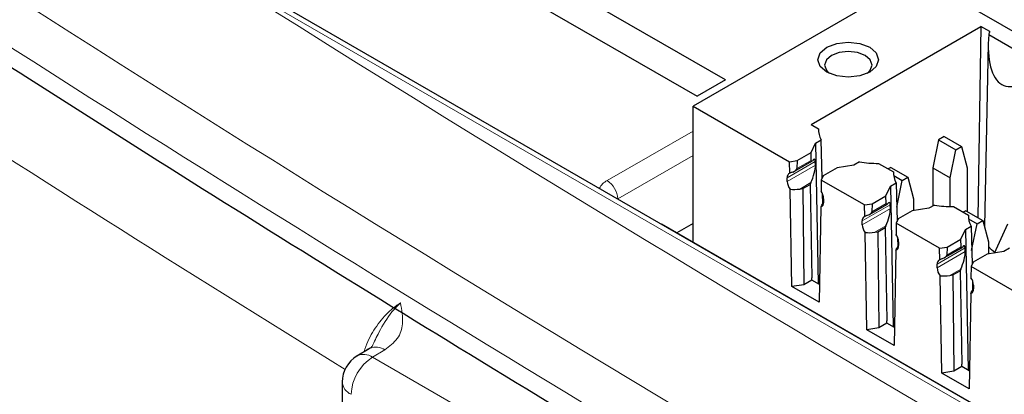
# Paper-space layout 'Blatt4' of a CAD drawing. Header units: millimetres. Extents: x 5 to 418, y 2 to 292.
# Tile 41 of 68: x 86 to 99, y 202 to 207. Entities that reach past the tile are written whole.
import ezdxf

# ---------------------------------------------------------------- set-up
doc = ezdxf.new("R2010")
doc.units = ezdxf.units.MM

psp = doc.layouts.new('Blatt4')

# ---------------------------------------------------------------- linework, layer by layer
at = {"color": 7, "linetype": 'Continuous', "lineweight": 25}
for p, q in [((95.422, 206.164), (90.19, 209.184)), ((89.816, 208.968), (95.048, 205.948)), ((113.535, 193.313), (88.392, 207.828)), ((97.965, 207.533), (94.995, 205.819)), ((97.965, 207.533), (115.784, 197.247)), ((96.554, 205.576), (98.796, 206.87)), ((98.796, 206.87), (98.758, 204.343)), ((98.914, 206.802), (98.796, 206.87)), ((98.901, 206.764), (99.602, 206.36)), ((98.894, 206.64), (98.843, 204.23)), ((95.422, 206.164), (95.048, 205.948)), ((94.995, 205.819), (96.271, 205.082)), ((94.995, 204.017), (94.995, 205.819)), ((96.554, 205.576), (96.652, 205.519)), ((96.652, 205.519), (96.653, 205.483)), ((96.612, 205.33), (96.688, 205.374)), ((96.7, 204.866), (96.688, 205.374)), ((98.239, 205.373), (98.163, 205.002)), ((98.313, 205.416), (98.239, 205.373)), ((98.239, 205.373), (98.465, 205.242)), ((98.313, 205.416), (98.539, 205.285)), ((96.553, 205.203), (96.612, 205.33)), ((96.612, 205.33), (96.648, 203.471)), ((98.389, 204.872), (98.465, 205.242)), ((98.465, 205.242), (98.539, 205.285)), ((98.539, 205.285), (98.615, 205.002)), ((96.37, 205.097), (96.553, 205.203)), ((96.556, 205.101), (96.553, 205.203)), ((96.271, 205.082), (96.37, 205.097)), ((96.274, 204.931), (96.271, 205.082)), ((96.337, 204.958), (96.565, 205.089)), ((96.37, 205.097), (96.367, 204.992)), ((96.611, 205.038), (96.61, 205.086)), ((96.898, 205.004), (96.715, 204.898)), ((97.118, 205.038), (96.898, 205.004)), ((97.194, 205.082), (97.118, 205.038)), ((97.445, 205.061), (97.642, 204.948)), ((97.606, 205.008), (97.572, 204.988)), ((97.606, 205.008), (97.832, 204.877)), ((98.163, 205.002), (98.389, 204.872)), ((98.163, 205.002), (98.163, 204.498)), ((98.615, 205.002), (98.615, 204.425)), ((96.239, 204.823), (96.239, 204.872)), ((96.688, 204.841), (96.686, 204.693)), ((96.715, 204.898), (96.688, 204.841)), ((97.261, 204.511), (96.688, 204.841)), ((97.642, 204.948), (97.643, 204.911)), ((97.645, 204.899), (97.758, 204.834)), ((97.758, 204.834), (97.832, 204.877)), ((97.832, 204.877), (97.908, 204.594)), ((98.389, 204.49), (98.389, 204.872)), ((96.3, 203.433), (96.277, 204.719)), ((96.405, 204.722), (96.446, 204.729)), ((96.446, 204.729), (96.541, 204.784)), ((96.446, 204.729), (96.46, 203.457)), ((96.552, 204.808), (96.541, 204.784)), ((96.541, 204.784), (96.565, 203.55)), ((97.543, 204.632), (97.602, 204.759)), ((97.602, 204.759), (97.678, 204.802)), ((97.602, 204.759), (97.638, 202.899)), ((97.678, 204.802), (97.69, 204.295)), ((97.686, 204.481), (97.758, 204.834)), ((96.708, 204.53), (96.705, 204.657)), ((96.72, 204.594), (96.72, 204.545)), ((97.36, 204.526), (97.543, 204.632)), ((97.546, 204.53), (97.543, 204.632)), ((97.908, 204.594), (97.908, 204.436)), ((96.682, 204.486), (96.66, 203.225)), ((96.72, 204.552), (96.716, 204.543)), ((97.261, 204.511), (97.36, 204.526)), ((97.264, 204.359), (97.261, 204.511)), ((97.327, 204.387), (97.555, 204.518)), ((97.36, 204.526), (97.357, 204.42)), ((97.601, 204.466), (97.6, 204.514)), ((98.108, 204.467), (97.888, 204.433)), ((98.184, 204.51), (98.108, 204.467)), ((98.435, 204.49), (98.632, 204.376)), ((97.705, 204.327), (97.678, 204.27)), ((97.888, 204.433), (97.705, 204.327)), ((98.596, 204.436), (98.562, 204.416)), ((98.596, 204.436), (98.822, 204.306)), ((98.632, 204.376), (98.633, 204.34)), ((98.635, 204.328), (98.748, 204.262)), ((112.148, 194.115), (94.578, 204.258)), ((94.578, 204.257), (94.578, 204.258)), ((94.995, 204.266), (94.78, 204.141)), ((97.229, 204.251), (97.229, 204.3)), ((97.436, 204.157), (97.531, 204.212)), ((97.542, 204.236), (97.531, 204.212)), ((97.531, 204.212), (97.555, 202.979)), ((97.678, 204.27), (97.676, 204.121)), ((98.251, 203.939), (97.678, 204.27)), ((98.533, 204.06), (98.592, 204.187)), ((98.592, 204.187), (98.668, 204.231)), ((98.592, 204.187), (98.628, 202.328)), ((98.668, 204.231), (98.68, 203.723)), ((98.675, 203.91), (98.748, 204.262)), ((98.748, 204.262), (98.822, 204.306)), ((98.822, 204.306), (98.898, 204.023)), ((98.976, 203.876), (99.153, 204.263)), ((97.29, 202.861), (97.267, 204.148)), ((97.395, 204.151), (97.436, 204.157)), ((97.436, 204.157), (97.45, 202.886)), ((97.695, 204.085), (97.698, 203.958)), ((98.35, 203.954), (98.533, 204.06)), ((98.536, 203.959), (98.533, 204.06)), ((97.71, 203.981), (97.706, 203.971)), ((97.71, 204.023), (97.71, 203.974)), ((98.251, 203.939), (98.35, 203.954)), ((98.254, 203.788), (98.251, 203.939)), ((98.317, 203.815), (98.545, 203.946)), ((98.35, 203.954), (98.347, 203.849)), ((98.591, 203.895), (98.59, 203.943)), ((98.898, 204.023), (98.898, 203.864)), ((99.174, 203.939), (99.098, 203.895)), ((97.672, 203.914), (97.65, 202.653)), ((98.878, 203.861), (98.695, 203.755)), ((99.098, 203.895), (98.878, 203.861)), ((98.219, 203.68), (98.219, 203.729)), ((98.668, 203.698), (98.666, 203.55)), ((98.695, 203.755), (98.668, 203.698)), ((99.241, 203.368), (98.668, 203.698)), ((96.566, 203.518), (96.565, 203.55)), ((98.28, 202.29), (98.257, 203.576)), ((98.385, 203.579), (98.426, 203.586)), ((98.426, 203.586), (98.521, 203.641)), ((98.426, 203.586), (98.44, 202.314)), ((98.532, 203.665), (98.521, 203.641)), ((98.521, 203.641), (98.544, 202.408)), ((96.46, 203.457), (96.3, 203.433)), ((96.66, 203.225), (96.3, 203.433)), ((96.566, 203.518), (96.46, 203.457)), ((96.664, 203.461), (96.566, 203.518)), ((98.685, 203.514), (98.688, 203.387)), ((98.7, 203.409), (98.696, 203.4)), ((98.7, 203.451), (98.7, 203.402)), ((98.662, 203.343), (98.64, 202.082)), ((97.555, 202.947), (97.45, 202.886)), ((97.555, 202.947), (97.555, 202.979)), ((97.654, 202.89), (97.555, 202.947)), ((97.45, 202.886), (97.29, 202.861)), ((97.65, 202.653), (97.29, 202.861)), ((90.718, 202.612), (90.556, 202.515)), ((98.545, 202.375), (98.44, 202.314)), ((98.545, 202.375), (98.544, 202.408)), ((98.644, 202.318), (98.545, 202.375)), ((98.44, 202.314), (98.28, 202.29)), ((98.64, 202.082), (98.28, 202.29)), ((90.362, 202.172), (90.362, 174.845))]:
    psp.add_line(p, q, dxfattribs=at)
at = {"color": 7, "linetype": 'Continuous', "lineweight": 18}
for p, q in [((113.433, 193.302), (88.29, 207.817)), ((93.859, 204.834), (94.995, 205.489)), ((94.995, 205.166), (94, 204.591)), ((96.556, 205.101), (96.367, 204.992)), ((96.61, 205.086), (96.239, 204.872)), ((96.611, 205.038), (96.239, 204.823)), ((96.552, 204.808), (96.405, 204.722)), ((94, 204.591), (94, 204.591)), ((96.716, 204.543), (96.72, 204.545)), ((97.6, 204.514), (97.229, 204.3)), ((97.601, 204.466), (97.229, 204.251)), ((97.546, 204.53), (97.357, 204.42)), ((97.542, 204.236), (97.395, 204.151)), ((97.706, 203.971), (97.71, 203.974)), ((98.59, 203.943), (98.219, 203.729)), ((98.536, 203.959), (98.347, 203.849)), ((98.591, 203.895), (98.219, 203.68)), ((98.532, 203.665), (98.385, 203.579)), ((98.696, 203.4), (98.7, 203.402)), ((90.923, 202.595), (90.762, 202.499)), ((90.762, 202.499), (108.59, 192.206))]:
    psp.add_line(p, q, dxfattribs=at)
at = {"color": 7, "linetype": 'Continuous', "lineweight": 25, "flags": 128}
for points in [[(97.328, 206.595), (97.415, 206.52), (97.445, 206.431), (97.415, 206.343), (97.328, 206.268), (97.199, 206.218), (97.045, 206.2), (96.892, 206.218), (96.763, 206.268), (96.676, 206.343), (96.645, 206.431), (96.676, 206.52), (96.763, 206.595), (96.892, 206.645), (97.045, 206.662), (97.199, 206.645), (97.328, 206.595)], [(97.294, 206.25), (97.335, 206.291), (97.359, 206.361), (97.335, 206.43), (97.267, 206.488), (97.165, 206.528), (97.045, 206.541), (96.926, 206.528), (96.824, 206.488), (96.756, 206.43), (96.732, 206.361), (96.756, 206.291), (96.797, 206.25)], [(98.979, 203.883), (98.937, 203.918), (98.898, 203.962)], [(90.729, 202.618), (90.719, 202.613), (90.718, 202.612)]]:
    psp.add_lwpolyline(points, dxfattribs=at)
at = {"color": 7, "linetype": 'Continuous', "lineweight": 25}
for centre, radius, start, end in [((99.125, 206.713), 0.23, 157.0218, 167.0334), ((96.93, 205.51), 0.278, 178.227, 209.4562), ((97.426, 206.371), 1.31, 259.7801, 270.8315), ((96.294, 204.879), 0.0554, 111.6771, 187.7692), ((97.92, 204.939), 0.278, 178.227, 209.4562), ((96.421, 204.831), 0.182, 182.5078, 217.7954), ((96.54, 204.587), 0.18, 2.3789, 36.0727), ((96.667, 204.537), 0.054, 286.5351, 8.4901), ((98.416, 205.799), 1.31, 259.7801, 270.8315), ((97.284, 204.308), 0.0554, 111.6771, 187.7692), ((98.909, 204.368), 0.278, 178.227, 209.4562), ((97.411, 204.259), 0.182, 182.5078, 217.7954), ((97.53, 204.015), 0.18, 2.3789, 36.0727), ((97.657, 203.966), 0.054, 286.5351, 8.4901), ((98.274, 203.736), 0.0554, 111.6771, 187.7692), ((98.401, 203.688), 0.182, 182.5078, 217.7954), ((98.52, 203.444), 0.18, 2.3789, 36.0727), ((98.647, 203.394), 0.054, 286.5351, 8.4901), ((90.762, 202.172), 0.4, 120.8709, 180)]:
    psp.add_arc(centre, radius, start, end, dxfattribs=at)
at = {"color": 7, "linetype": 'Continuous', "lineweight": 18}
for centre, radius, start, end in [((275.252, 501.719), 351.852, 237.0921, 238.30656), ((93.969, 204.621), 0.239, 117.3347, 152.4524), ((93.693, 204.574), 0.308, 3.2297, 57.3477), ((90.804, 202.42), 0.212, 55.8104, 110.7239), ((91.093, 201.981), 0.615, 122.6055, 177.3945), ((90.645, 202.34), 0.197, 53.829, 116.8599), ((275.238, 497.823), 351.827, 237.09208, 238.29968), ((275.238, 497.73), 351.817, 237.09207, 238.2987), ((90.558, 202.19), 0.198, 185.0787, 246.2415)]:
    psp.add_arc(centre, radius, start, end, dxfattribs=at)
for centre, major_axis, ratio, start_param, end_param in [((368.433, 359.439), (379.985, 5.827), 0.587244, 3.834585, 4.001386), ((368.433, 347.951), (379.987, -5.634), 0.567146, 3.873355, 3.997444), ((368.418, 360.41), (378.785, 5.828), 0.587275, 3.871004, 3.964908)]:
    psp.add_ellipse(centre, major_axis=major_axis, ratio=ratio, start_param=start_param, end_param=end_param, dxfattribs=at)
at = {"color": 7, "linetype": 'Continuous', "lineweight": 25}
for centre, major_axis, ratio, start_param, end_param in [((99.507, 207.221), (0.399, 1.134), 0.410555, 2.12407, 4.005778), ((96.582, 205.157), (0.0213, 0.0685), 0.214878, 2.584709, 3.70514), ((96.548, 204.952), (0.051, 0.164), 0.214878, 5.726301, 6.846733), ((96.27, 204.977), (0.0963, 0.0188), 0.415057, 5.06932, 6.189751), ((96.549, 204.904), (0.051, 0.164), 0.214878, 4.155505, 5.726301), ((96.409, 204.872), (0.231, 0.045), 0.415057, 1.927727, 2.114113), ((96.408, 204.822), (0.231, 0.045), 0.415057, 4.034806, 4.618955), ((96.719, 204.642), (0.054, 0.167), 0.189303, 3.548819, 4.132968), ((97.539, 204.332), (0.051, 0.164), 0.214878, 4.155505, 5.726301), ((97.572, 204.586), (0.0213, 0.0685), 0.214878, 2.584709, 3.70514), ((97.538, 204.38), (0.051, 0.164), 0.214878, 5.726301, 6.846733), ((97.399, 204.3), (0.231, 0.045), 0.415057, 1.927727, 2.114113), ((97.26, 204.406), (0.0963, 0.0188), 0.415057, 5.06932, 6.189751), ((97.398, 204.251), (0.231, 0.045), 0.415057, 4.034806, 4.618955), ((97.709, 204.071), (0.054, 0.167), 0.189303, 3.548819, 4.132968), ((98.562, 204.014), (0.0213, 0.0685), 0.214878, 2.584709, 3.70514), ((98.528, 203.809), (0.051, 0.164), 0.214878, 5.726301, 6.846733), ((98.389, 203.729), (0.231, 0.045), 0.415057, 1.927727, 2.114113), ((98.25, 203.834), (0.0963, 0.0188), 0.415057, 5.06932, 6.189751), ((98.529, 203.761), (0.051, 0.164), 0.214878, 4.155505, 5.726301), ((98.388, 203.679), (0.231, 0.045), 0.415057, 4.034806, 4.618955), ((98.699, 203.5), (0.054, 0.167), 0.189303, 3.548819, 4.132968)]:
    psp.add_ellipse(centre, major_axis=major_axis, ratio=ratio, start_param=start_param, end_param=end_param, dxfattribs=at)
for points, knots in [([(83.751, 207.78), (84.56, 207.256), (86.903, 205.736), (90.854, 203.255), (95.634, 200.356), (100.505, 197.506), (105.465, 194.706), (110.513, 191.958), (114.4, 189.913), (116.603, 188.784), (117.076, 188.542)], [0, 0, 0, 0, 0.0774167, 0.2244859, 0.3715556, 0.5186246, 0.6656928, 0.8127599, 0.959826, 1, 1, 1, 1]), ([(90.754, 202.642), (90.756, 202.641), (90.758, 202.639), (90.709, 202.606), (90.683, 202.594), (90.68, 202.593)], [0, 0, 0, 0, 0.642595, 0.959002, 1, 1, 1, 1])]:
    psp.add_open_spline(points, degree=3, knots=knots, dxfattribs=at)
at = {"color": 7, "linetype": 'Continuous', "lineweight": 18}
for points, knots in [([(90.65, 202.571), (90.665, 202.617), (90.707, 202.746), (90.833, 202.945), (90.985, 203.118), (91.088, 203.189), (91.129, 203.217)], [0, 0, 0, 0, 0.172263, 0.482953, 0.794087, 1, 1, 1, 1]), ([(90.756, 202.641), (90.785, 202.704), (90.863, 202.871), (90.989, 203.073), (91.091, 203.182), (91.128, 203.216), (91.129, 203.217)], [0, 0, 0, 0, 0.275597, 0.733887, 0.995268, 1, 1, 1, 1]), ([(91.129, 203.217), (91.129, 203.216), (91.147, 203.124), (91.177, 202.966), (91.116, 202.745), (90.985, 202.643), (90.923, 202.595)], [0, 0, 0, 0, 0.002736, 0.425621, 0.729567, 1, 1, 1, 1])]:
    psp.add_open_spline(points, degree=3, knots=knots, dxfattribs=at)

doc.saveas('drawing.dxf')
